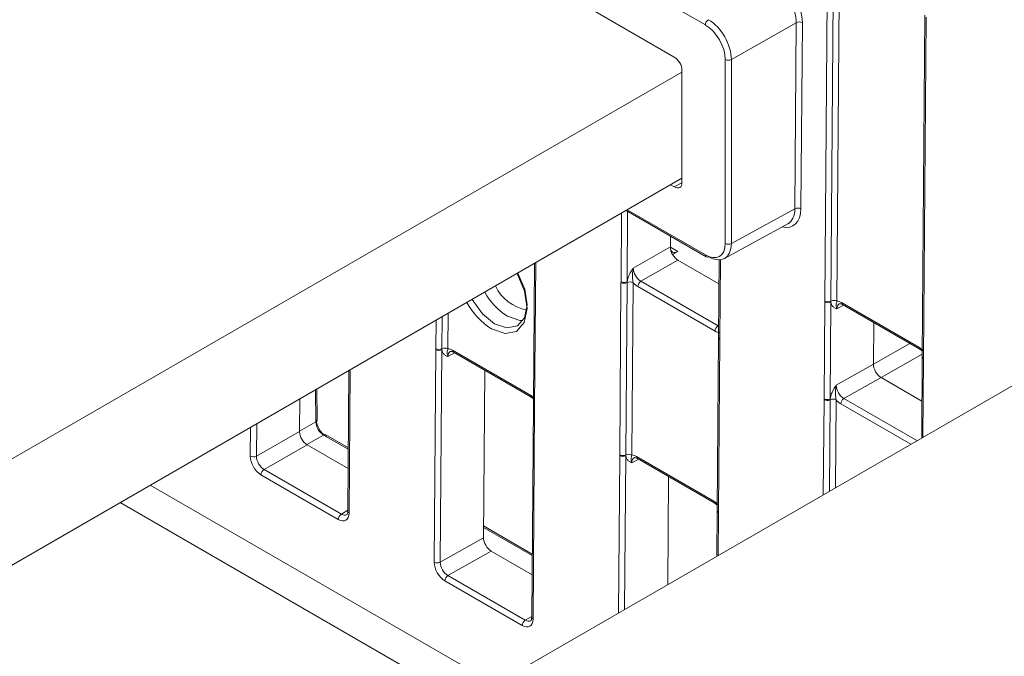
# Model space of a CAD drawing. Header units: millimetres. Extents: x 0 to 2100, y 0 to 1485.
# Tile 82 of 118: x 1359 to 1416, y 940 to 976. Entities that reach past the tile are written whole.
import ezdxf

# ---------------------------------------------------------------- set-up
doc = ezdxf.new("R2010")
doc.units = ezdxf.units.MM
doc.header["$LTSCALE"] = 5

msp = doc.modelspace()

# ---------------------------------------------------------------- linework, layer by layer
at = {"color": 7, "linetype": 'Continuous', "lineweight": 15}
for p, q in [((1397.26, 974.331), (1367.789, 991.344)), ((1399.052, 976.18), (1390.421, 981.162)), ((1405.937, 960.251), (1406.086, 979.929)), ((1406.436, 979.926), (1406.288, 960.248)), ((1406.787, 979.922), (1406.639, 960.245)), ((1404.294, 976.311), (1400.553, 974.189)), ((1404.214, 965.578), (1404.294, 976.311)), ((1404.646, 976.309), (1404.566, 965.575)), ((1411.712, 976.74), (1411.564, 957.063)), ((1411.785, 976.638), (1411.637, 956.961)), ((1400.202, 963.576), (1400.201, 974.19)), ((1400.553, 974.189), (1400.554, 963.575)), ((1397.702, 973.46), (1341.379, 940.945)), ((1397.702, 967.091), (1397.702, 973.565)), ((1397.702, 967.336), (1341.379, 934.821)), ((1397.048, 966.958), (1397.26, 966.836)), ((1400.554, 963.575), (1404.214, 965.578)), ((1394.473, 965.472), (1399.105, 962.798)), ((1400.151, 962.708), (1403.805, 964.708)), ((1397.038, 963.991), (1397.033, 963.374)), ((1394.891, 962.159), (1397.033, 963.374)), ((1397.471, 963.103), (1397.161, 962.934)), ((1389.19, 962.422), (1389.129, 954.314)), ((1397.471, 962.606), (1395.33, 961.391)), ((1399.833, 961.242), (1397.471, 962.606)), ((1399.844, 962.628), (1399.81, 958.18)), ((1394.108, 951.379), (1394.183, 961.319)), ((1394.183, 961.319), (1394.184, 961.368)), ((1394.534, 961.316), (1394.459, 951.376)), ((1394.536, 961.366), (1394.534, 961.316)), ((1394.885, 961.313), (1394.81, 951.373)), ((1399.609, 958.514), (1395.153, 961.087)), ((1395.33, 961.391), (1399.786, 958.819)), ((1405.895, 954.608), (1405.937, 960.202)), ((1405.937, 960.202), (1405.937, 960.251)), ((1406.289, 960.2), (1406.247, 954.605)), ((1406.288, 960.248), (1406.289, 960.2)), ((1406.908, 960.161), (1411.365, 957.588)), ((1406.96, 960.045), (1411.416, 957.472)), ((1423.426, 959.226), (1366.57, 926.403)), ((1408.744, 956.613), (1408.762, 959.004)), ((1399.81, 958.131), (1399.735, 948.191)), ((1399.81, 958.18), (1399.81, 958.131)), ((1399.883, 958.029), (1399.808, 948.089)), ((1399.883, 958.078), (1399.883, 958.029)), ((1383.409, 945.184), (1383.501, 957.453)), ((1383.501, 957.453), (1383.502, 957.502)), ((1383.853, 957.45), (1383.761, 945.182)), ((1383.853, 957.499), (1383.853, 957.45)), ((1384.472, 957.412), (1388.929, 954.839)), ((1384.524, 957.296), (1388.981, 954.723)), ((1411.416, 957.472), (1411.566, 957.356)), ((1411.564, 957.014), (1411.529, 952.358)), ((1411.564, 957.063), (1411.564, 957.014)), ((1406.603, 955.398), (1408.744, 956.613)), ((1411.637, 956.961), (1411.637, 956.912)), ((1378.49, 956.245), (1378.429, 948.119)), ((1386.327, 956.255), (1386.254, 946.596)), ((1409.182, 955.845), (1407.041, 954.631)), ((1411.545, 954.482), (1409.182, 955.845)), ((1376.654, 953.388), (1376.64, 955.177)), ((1388.981, 954.723), (1389.131, 954.606)), ((1375.662, 954.612), (1375.647, 952.719)), ((1389.128, 954.265), (1389.036, 941.996)), ((1389.201, 954.163), (1389.109, 941.894)), ((1389.129, 954.314), (1389.128, 954.265)), ((1389.202, 954.212), (1389.201, 954.163)), ((1405.895, 954.558), (1405.895, 954.608)), ((1406.247, 954.605), (1406.246, 954.555)), ((1373.154, 951.305), (1375.647, 952.719)), ((1378.457, 951.781), (1377.153, 952.534)), ((1376.085, 951.951), (1373.593, 950.537)), ((1376.085, 951.951), (1378.448, 950.588)), ((1394.108, 951.33), (1394.108, 951.379)), ((1394.459, 951.376), (1394.46, 951.327)), ((1395.079, 951.289), (1399.536, 948.716)), ((1395.131, 951.173), (1399.587, 948.6)), ((1377.878, 947.657), (1373.416, 950.233)), ((1373.593, 950.537), (1378.055, 947.961)), ((1396.933, 950.132), (1396.886, 943.905)), ((1399.587, 948.6), (1399.737, 948.483)), ((1399.735, 948.142), (1399.715, 945.538)), ((1399.735, 948.191), (1399.735, 948.142)), ((1399.808, 948.089), (1399.808, 948.039)), ((1389.063, 945.658), (1386.259, 947.276)), ((1383.761, 945.182), (1386.254, 946.596)), ((1386.692, 945.828), (1384.199, 944.414)), ((1386.692, 945.828), (1389.054, 944.465)), ((1388.485, 941.533), (1384.022, 944.11)), ((1384.199, 944.414), (1388.662, 941.838))]:
    msp.add_line(p, q, dxfattribs=at)
at = {"color": 8, "linetype": 'Continuous', "lineweight": 15}
for p, q in [((1397.26, 966.836), (1397.702, 967.077)), ((1394.546, 965.514), (1399.053, 962.912)), ((1394.184, 961.368), (1394.213, 965.322)), ((1394.566, 965.418), (1394.536, 961.366)), ((1397.033, 963.356), (1397.471, 963.103)), ((1389.264, 962.465), (1389.202, 954.212)), ((1399.918, 962.634), (1399.883, 958.078)), ((1407.022, 960.009), (1406.636, 959.798)), ((1383.867, 959.349), (1383.853, 957.499)), ((1384.219, 959.552), (1384.204, 957.496)), ((1383.502, 957.502), (1383.514, 959.145)), ((1399.786, 958.819), (1399.815, 958.836)), ((1408.744, 956.613), (1410.843, 957.803)), ((1384.586, 957.26), (1384.2, 957.049)), ((1411.565, 957.197), (1409.182, 955.845)), ((1411.637, 956.912), (1411.603, 952.4)), ((1378.565, 956.288), (1378.502, 948.017)), ((1376.582, 953.284), (1376.568, 955.136)), ((1405.853, 949.081), (1405.895, 954.558)), ((1406.246, 954.555), (1406.206, 949.285)), ((1406.597, 954.552), (1406.558, 949.488)), ((1410.902, 951.995), (1406.864, 954.326)), ((1407.041, 954.631), (1411.254, 952.199)), ((1373.169, 953.173), (1373.154, 951.305)), ((1375.648, 952.755), (1376.582, 953.284)), ((1372.802, 951.307), (1372.815, 952.969)), ((1377.031, 952.523), (1376.055, 951.97)), ((1378.456, 951.7), (1377.031, 952.523)), ((1394.04, 942.261), (1394.108, 951.33)), ((1394.46, 951.327), (1394.393, 942.465)), ((1395.193, 951.137), (1394.807, 950.926)), ((1367.033, 949.631), (1386.92, 938.151)), ((1385.175, 937.144), (1365.288, 948.624)), ((1378.055, 947.961), (1378.43, 948.181)), ((1399.808, 948.039), (1399.789, 945.581)), ((1389.063, 945.577), (1386.258, 947.196)), ((1388.662, 941.838), (1389.036, 942.058))]:
    msp.add_line(p, q, dxfattribs=at)
at = {"color": 7, "linetype": 'Continuous', "lineweight": 15, "flags": 128}
msp.add_lwpolyline([(1385.585, 960.341), (1385.59, 960.333), (1386.188, 959.52), (1386.896, 958.946), (1387.607, 958.7), (1388.213, 958.819), (1388.62, 959.285), (1388.767, 960.027), (1388.632, 960.931), (1388.235, 961.861), (1388.231, 961.869)], dxfattribs=at)
at = {"color": 8, "linetype": 'Continuous', "lineweight": 15, "flags": 128}
for points in [[(1388.183, 961.841), (1388.186, 961.835), (1388.621, 960.816), (1388.769, 959.825), (1388.607, 959.013), (1388.161, 958.503), (1387.498, 958.372), (1386.72, 958.642)], [(1388.531, 959.124), (1388.343, 959.127), (1387.635, 959.373)]]:
    msp.add_lwpolyline(points, dxfattribs=at)
at = {"color": 7, "linetype": 'Continuous', "lineweight": 15}
for centre, radius, start, end in [((1399.435, 976.163), 0.384, 122.6055, 177.3945), ((1404.467, 975.965), 0.388, 62.5755, 116.5648), ((1400.377, 974.532), 0.385, 242.6425, 297.079), ((1404.387, 965.231), 0.388, 62.5755, 116.5648), ((1400.379, 963.918), 0.385, 242.6425, 297.079), ((1399.156, 962.91), 0.124, 245.3602, 304.6041), ((1389.19, 962.172), 2.477, 204.9884, 259.6937), ((1394.362, 961.664), 0.388, 242.5867, 296.3594), ((1394.362, 961.713), 0.388, 242.571, 296.5642), ((1394.706, 960.968), 0.388, 62.5867, 116.3594), ((1395.537, 961.067), 0.385, 122.6294, 177.0819), ((1406.116, 960.596), 0.388, 242.5867, 296.3594), ((1406.116, 960.546), 0.388, 242.571, 296.5642), ((1406.461, 959.901), 0.388, 62.5867, 116.3594), ((1399.993, 958.495), 0.385, 122.6294, 177.0819), ((1383.68, 957.797), 0.388, 242.571, 296.5642), ((1383.68, 957.847), 0.388, 242.5867, 296.3594), ((1384.025, 957.151), 0.388, 62.5867, 116.3594), ((1406.074, 954.952), 0.388, 242.571, 296.5642), ((1406.073, 954.903), 0.388, 242.5867, 296.3594), ((1406.418, 954.207), 0.388, 62.5867, 116.3594), ((1407.248, 954.307), 0.385, 122.6294, 177.0819), ((1372.981, 951.652), 0.388, 242.571, 296.5642), ((1394.287, 951.724), 0.388, 242.5867, 296.3594), ((1394.287, 951.674), 0.388, 242.571, 296.5642), ((1394.632, 951.028), 0.388, 62.5867, 116.3594), ((1373.8, 950.213), 0.385, 122.6294, 177.0819), ((1378.263, 947.637), 0.385, 122.6294, 177.0819), ((1383.588, 945.529), 0.388, 242.571, 296.5642), ((1384.407, 944.09), 0.385, 122.6294, 177.0819), ((1388.869, 941.514), 0.385, 122.6294, 177.0819)]:
    msp.add_arc(centre, radius, start, end, dxfattribs=at)
at = {"color": 8, "linetype": 'Continuous', "lineweight": 15}
for centre, radius, start, end in [((1399.176, 962.899), 0.123, 173.763, 234.9248), ((1389.735, 962.656), 3.898, 208.9694, 237.3946), ((1389.027, 962.249), 4.282, 209.0863, 237.3999), ((1407.032, 960.146), 0.124, 173.2493, 234.7704), ((1399.929, 958.188), 0.119, 183.8618, 247.4071), ((1399.929, 958.139), 0.119, 183.8858, 247.3832), ((1411.488, 957.574), 0.125, 173.2757, 234.4847), ((1384.596, 957.397), 0.124, 173.2493, 234.7704), ((1411.687, 957.074), 0.123, 184.8665, 246.4025), ((1411.686, 957.024), 0.123, 184.9027, 246.4183), ((1389.053, 954.825), 0.125, 173.2757, 234.4847), ((1389.247, 954.273), 0.119, 183.8618, 247.4071), ((1389.248, 954.322), 0.119, 183.8858, 247.3832), ((1376.528, 953.399), 0.126, 295.3999, 354.952), ((1377.101, 952.421), 0.124, 65.3902, 124.5742), ((1395.199, 951.273), 0.121, 172.2826, 235.737), ((1399.655, 948.7), 0.121, 172.2725, 235.8365), ((1378.548, 948.127), 0.119, 183.8618, 247.4071), ((1399.854, 948.199), 0.119, 183.8858, 247.3832), ((1399.854, 948.15), 0.119, 183.8618, 247.4071), ((1389.155, 942.004), 0.119, 183.8618, 247.4071)]:
    msp.add_arc(centre, radius, start, end, dxfattribs=at)
at = {"color": 7, "linetype": 'Continuous', "lineweight": 15}
for centre, major_axis, ratio, start_param, end_param in [((1402.966, 977.076), (-0.925, 1.631), 0.583791, 3.931595, 5.502239), ((1403.143, 977.176), (-1.048, 1.848), 0.582442, 3.931589, 5.502233), ((1399.228, 974.955), (-0.936, 1.625), 0.576709, 3.927777, 5.498421), ((1399.052, 974.853), (-0.812, 1.407), 0.577382, 3.927186, 5.49783), ((1397.26, 973.821), (-0.312, 0.541), 0.577382, 3.927034, 5.49783), ((1397.26, 967.346), (-0.312, 0.541), 0.577294, 2.356466, 3.92711), ((1402.886, 966.343), (-0.928, 1.629), 0.582346, 3.131573, 3.930333), ((1397.475, 963.119), (-0.308, 0.544), 0.582442, 0.78992, 2.360641), ((1397.479, 963.618), (0.317, 0.539), 0.582442, 2.351788, 3.913858), ((1399.053, 964.239), (-0.812, 1.408), 0.577294, 2.356466, 3.927262), ((1399.23, 964.341), (-0.933, 1.627), 0.577985, 2.358185, 3.928981), ((1395.335, 961.905), (-0.308, 0.544), 0.58649, 0.789937, 2.360657), ((1395.158, 961.805), (-0.432, 0.761), 0.582442, 1.912279, 2.360641), ((1406.903, 959.443), (-0.432, 0.761), 0.582353, 5.502308, 5.950669), ((1399.615, 959.232), (-0.432, 0.761), 0.582353, 2.360715, 2.809077), ((1411.359, 956.871), (-0.432, 0.761), 0.582442, 5.053872, 5.502233), ((1384.467, 956.694), (-0.432, 0.761), 0.582353, 5.502308, 5.950669), ((1409.186, 956.358), (-0.308, 0.544), 0.582442, 0.78992, 2.360641), ((1407.046, 955.144), (-0.308, 0.544), 0.58649, 0.789937, 2.360657), ((1388.924, 954.122), (-0.432, 0.761), 0.582442, 5.053872, 5.502233), ((1406.87, 955.044), (-0.432, 0.761), 0.582442, 1.912279, 2.360641), ((1377.199, 953.132), (-0.443, 0.755), 0.572454, 0.781414, 2.352134), ((1377.022, 953.028), (-0.32, 0.537), 0.564438, 0.778321, 2.349041), ((1376.089, 952.464), (-0.308, 0.544), 0.582442, 0.78992, 2.360641), ((1373.421, 950.95), (-0.432, 0.761), 0.582442, 0.78992, 2.360641), ((1373.598, 951.051), (-0.308, 0.544), 0.58649, 0.789937, 2.360657), ((1395.074, 950.571), (-0.432, 0.761), 0.582353, 5.502308, 5.950669), ((1399.53, 947.999), (-0.432, 0.761), 0.582442, 5.053872, 5.502233), ((1377.884, 948.374), (-0.432, 0.761), 0.582353, 2.360715, 3.931436), ((1386.696, 946.341), (-0.308, 0.544), 0.582442, 0.78992, 2.360641), ((1384.028, 944.827), (-0.432, 0.761), 0.582442, 0.78992, 2.360641), ((1384.205, 944.928), (-0.308, 0.544), 0.58649, 0.789937, 2.360657), ((1388.49, 942.251), (-0.432, 0.761), 0.582353, 2.360715, 3.931436)]:
    msp.add_ellipse(centre, major_axis=major_axis, ratio=ratio, start_param=start_param, end_param=end_param, dxfattribs=at)
at = {"color": 8, "linetype": 'Continuous', "lineweight": 15}
for centre, major_axis, ratio, start_param, end_param in [((1403.063, 966.443), (-1.048, 1.849), 0.582353, 2.645888, 3.931512), ((1407.08, 959.544), (-0.312, 0.542), 0.582321, 6.272393, 7.069493), ((1384.644, 956.794), (-0.312, 0.542), 0.582321, 6.272393, 7.069493), ((1395.25, 950.671), (-0.312, 0.542), 0.582321, 6.272393, 7.069493), ((1378.06, 948.474), (-0.305, 0.546), 0.582285, 2.36425, 3.154505), ((1388.667, 942.351), (-0.305, 0.546), 0.582285, 2.36425, 3.154505)]:
    msp.add_ellipse(centre, major_axis=major_axis, ratio=ratio, start_param=start_param, end_param=end_param, dxfattribs=at)
at = {"color": 7, "linetype": 'Continuous', "lineweight": 15}
for points, knots in [([(1394.536, 961.366), (1394.545, 961.424), (1394.568, 961.571), (1394.677, 961.815), (1394.798, 962.014), (1394.871, 962.127), (1394.891, 962.158), (1394.891, 962.159)], [0, 0, 0, 0, 0.217183, 0.553026, 0.876986, 0.994449, 1, 1, 1, 1]), ([(1394.885, 961.313), (1394.876, 961.368), (1394.852, 961.506), (1394.843, 961.755), (1394.853, 961.983), (1394.881, 962.119), (1394.891, 962.157), (1394.891, 962.159)], [0, 0, 0, 0, 0.200769, 0.498761, 0.853829, 0.993399, 1, 1, 1, 1]), ([(1406.636, 959.798), (1406.635, 959.798), (1406.615, 959.807), (1406.544, 959.839), (1406.425, 959.905), (1406.318, 960.029), (1406.297, 960.152), (1406.289, 960.2)], [0, 0, 0, 0, 0.005551, 0.123014, 0.446974, 0.782817, 1, 1, 1, 1]), ([(1406.636, 959.798), (1406.636, 959.799), (1406.626, 959.827), (1406.6, 959.916), (1406.592, 960.033), (1406.604, 960.126), (1406.629, 960.211), (1406.639, 960.245)], [0, 0, 0, 0, 0.006601, 0.146171, 0.501239, 0.799231, 1, 1, 1, 1]), ([(1406.773, 960.085), (1406.776, 960.088), (1406.787, 960.097), (1406.839, 960.102), (1406.923, 960.062), (1406.96, 960.045)], [0, 0, 0, 0, 0.2024162, 0.6503478, 1, 1, 1, 1]), ([(1384.2, 957.049), (1384.199, 957.049), (1384.18, 957.058), (1384.108, 957.09), (1383.989, 957.155), (1383.883, 957.28), (1383.862, 957.402), (1383.853, 957.45)], [0, 0, 0, 0, 0.0055506, 0.1230141, 0.4469737, 0.7828174, 1, 1, 1, 1]), ([(1384.2, 957.049), (1384.2, 957.05), (1384.19, 957.077), (1384.164, 957.167), (1384.157, 957.284), (1384.169, 957.377), (1384.194, 957.462), (1384.204, 957.496)], [0, 0, 0, 0, 0.006601, 0.146171, 0.501239, 0.799231, 1, 1, 1, 1]), ([(1384.337, 957.336), (1384.34, 957.339), (1384.351, 957.347), (1384.403, 957.353), (1384.487, 957.313), (1384.524, 957.296)], [0, 0, 0, 0, 0.202416, 0.650348, 1, 1, 1, 1]), ([(1406.247, 954.605), (1406.256, 954.663), (1406.279, 954.81), (1406.388, 955.054), (1406.509, 955.253), (1406.582, 955.366), (1406.602, 955.397), (1406.603, 955.398)], [0, 0, 0, 0, 0.217183, 0.553026, 0.876986, 0.994449, 1, 1, 1, 1]), ([(1406.603, 955.398), (1406.602, 955.396), (1406.592, 955.358), (1406.564, 955.222), (1406.555, 954.994), (1406.564, 954.745), (1406.587, 954.607), (1406.597, 954.552)], [0, 0, 0, 0, 0.0066012, 0.1461709, 0.5012392, 0.7992313, 1, 1, 1, 1]), ([(1394.807, 950.926), (1394.806, 950.926), (1394.786, 950.935), (1394.714, 950.967), (1394.596, 951.032), (1394.489, 951.157), (1394.468, 951.279), (1394.46, 951.327)], [0, 0, 0, 0, 0.005551, 0.123014, 0.446974, 0.782817, 1, 1, 1, 1]), ([(1394.81, 951.373), (1394.8, 951.339), (1394.775, 951.254), (1394.763, 951.161), (1394.771, 951.044), (1394.797, 950.954), (1394.807, 950.927), (1394.807, 950.926)], [0, 0, 0, 0, 0.200769, 0.498761, 0.853829, 0.993399, 1, 1, 1, 1]), ([(1394.944, 951.213), (1394.947, 951.216), (1394.958, 951.224), (1395.01, 951.23), (1395.094, 951.19), (1395.131, 951.173)], [0, 0, 0, 0, 0.202416, 0.650348, 1, 1, 1, 1]), ([(1378.429, 948.119), (1378.425, 948.075), (1378.416, 947.985), (1378.385, 947.94), (1378.373, 947.936), (1378.368, 947.934)], [0, 0, 0, 0, 0.373246, 0.7637259, 1, 1, 1, 1]), ([(1389.036, 941.996), (1389.032, 941.952), (1389.023, 941.862), (1388.991, 941.817), (1388.979, 941.812), (1388.975, 941.811)], [0, 0, 0, 0, 0.373246, 0.763726, 1, 1, 1, 1])]:
    msp.add_open_spline(points, degree=3, knots=knots, dxfattribs=at)

doc.saveas('drawing.dxf')
